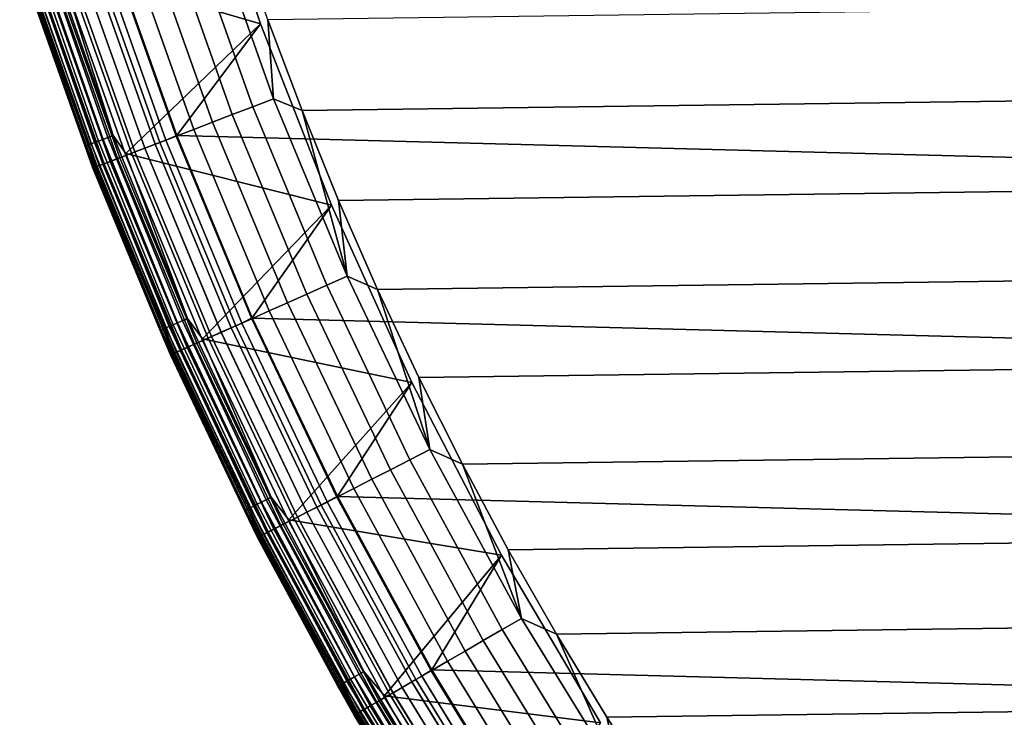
# Model space of a CAD drawing. Header units: metres. Extents: x -22 to 244, y -22 to 22.
# Tile 5 of 146: x -20.48 to -15, y -10.76 to -6.88. Entities that reach past the tile are written whole.
import ezdxf

# ---------------------------------------------------------------- set-up
doc = ezdxf.new("R2010")
doc.units = ezdxf.units.M
doc.layers.add('solid_10_151_113_XXX', color=7, linetype='CONTINUOUS')

msp = doc.modelspace()

# ---------------------------------------------------------------- linework, layer by layer
at = {"layer": 'solid_10_151_113_XXX'}
for points in [[(19.606033, -7.523523, 0.5), (-19.973011, -6.486816, 0.5), (-20.285149, -5.432567, 0.5), (19.973001, -6.486846, 0.5)], [(-20.26029, -6.573476, 213.25), (-19.480083, -5.873823, 213.25), (-19.139854, -6.902271, 213.25)], [(-19.480099, -5.873768, 212.800003), (-19.973001, -6.486845, 212.800003), (-19.606033, -7.523522, 212.800003), (-19.139854, -6.902277, 212.800003)], [(-19.139854, -6.902271, 213.25), (-19.480083, -5.873823, 213.25), (-19.480099, -5.873768, 212.800003), (-19.139854, -6.902277, 212.800003)], [(-19.183228, -7.363751, 269.924103), (-19.542328, -6.349687, 269.924103), (-19.657867, -6.387228, 269.891693), (-19.296646, -7.407288, 269.891693)], [(-19.067268, -7.319239, 269.943604), (-19.424196, -6.311304, 269.943604), (-19.542328, -6.349687, 269.924103), (-19.183228, -7.363751, 269.924103)], [(-19.424196, -6.311304, 269.943604), (-19.067268, -7.319239, 269.943604), (-19.098837, -6.879273, 269.950012), (-19.275202, -6.368402, 269.950012)], [(-19.296646, -7.407288, 269.891693), (-19.657867, -6.387228, 269.891693), (-19.76955, -6.423516, 269.846771), (-19.406277, -7.449371, 269.846771)], [(-18.908947, -7.385237, 269.950012), (19.098835, -6.879279, 269.950012), (19.2752, -6.368409, 269.950012), (-19.098837, -6.879273, 269.950012)], [(-19.510916, -7.489539, 269.789795), (-19.87615, -6.458152, 269.789795), (-19.976494, -6.490757, 269.721405), (-19.609417, -7.52735, 269.721405)], [(-19.406277, -7.449371, 269.846771), (-19.76955, -6.423516, 269.846771), (-19.87615, -6.458152, 269.789795), (-19.510916, -7.489539, 269.789795)], [(-20.063181, -7.563538, 213.30867), (-20.425941, -6.520681, 213.30867), (-20.403194, -6.51342, 213.288254), (-20.04084, -7.555115, 213.288254)], [(-20.04084, -7.555115, 213.288254), (-20.403194, -6.51342, 213.288254), (-20.377684, -6.505276, 213.27182), (-20.015781, -7.545669, 213.27182)], [(-20.015781, -7.545669, 213.27182), (-20.377684, -6.505276, 213.27182), (-20.350039, -6.49645, 213.259796), (-19.988626, -7.535431, 213.259796)], [(-19.988626, -7.535431, 213.259796), (-20.350039, -6.49645, 213.259796), (-20.320938, -6.487161, 213.252457), (-19.960045, -7.524656, 213.252457)], [(-19.960045, -7.524656, 213.252457), (-20.320938, -6.487161, 213.252457), (-20.26029, -6.573476, 213.25)], [(-19.666117, -7.549115, 212.795715), (-20.034256, -6.509524, 212.795715), (-20.095324, -6.529366, 212.782944), (-19.726063, -7.572126, 212.782944)], [(-19.725471, -7.571899, 0.516885), (-20.094721, -6.529171, 0.516885), (-20.033638, -6.509324, 0.504193), (-19.665512, -7.548882, 0.504193)], [(-19.609417, -7.52735, 269.721405), (-19.976494, -6.490757, 269.721405), (-20.069483, -6.52097, 269.642365), (-19.700697, -7.562389, 269.642365)], [(-19.666117, -7.549115, 212.795715), (-19.606033, -7.523522, 212.800003), (-19.973001, -6.486845, 212.800003), (-20.034256, -6.509524, 212.795715)], [(-19.665512, -7.548882, 0.504193), (-20.033638, -6.509324, 0.504193), (-19.973011, -6.486816, 0.5), (-19.606024, -7.523548, 0.5)], [(19.185333, -8.539492, 0.5), (-19.606024, -7.523548, 0.5), (-19.973011, -6.486816, 0.5), (19.606033, -7.523523, 0.5)], [(-20.115644, -7.583315, 213.418961), (-20.479353, -6.537732, 213.418961), (-20.472401, -6.535512, 213.388412), (-20.108816, -7.580741, 213.388412)], [(-20.115644, -7.583315, 213.418961), (-20.447716, -6.643865, 213.449997), (-20.479353, -6.537732, 213.418961)], [(-20.108816, -7.580741, 213.388412), (-20.472401, -6.535512, 213.388412), (-20.460976, -6.531866, 213.359375), (-20.097593, -7.57651, 213.359375)], [(-20.097593, -7.57651, 213.359375), (-20.460976, -6.531866, 213.359375), (-20.445362, -6.526881, 213.332565), (-20.082256, -7.570728, 213.332565)], [(-20.082256, -7.570728, 213.332565), (-20.445362, -6.526881, 213.332565), (-20.425941, -6.520681, 213.30867), (-20.063181, -7.563538, 213.30867)], [(-19.838743, -7.61538, 212.73291), (-20.210114, -6.566664, 212.73291), (-20.261868, -6.58348, 212.696518), (-19.889547, -7.634881, 212.696518)], [(-19.889061, -7.634696, 0.603084), (-20.261374, -6.583319, 0.603084), (-20.209574, -6.566488, 0.566758), (-19.838213, -7.615177, 0.566758)], [(-19.783754, -7.594272, 269.553528), (-20.154095, -6.548462, 269.553528), (-20.229401, -6.572931, 269.455841), (-19.857677, -7.622648, 269.455841)], [(-19.783936, -7.594341, 212.761887), (-20.154278, -6.548522, 212.761887), (-20.210114, -6.566664, 212.73291), (-19.838743, -7.61538, 212.73291)], [(-19.838213, -7.615177, 0.566758), (-20.209574, -6.566488, 0.566758), (-20.153704, -6.548335, 0.53786), (-19.783371, -7.594124, 0.53786)], [(-19.726063, -7.572126, 212.782944), (-20.095324, -6.529366, 212.782944), (-20.154278, -6.548522, 212.761887), (-19.783936, -7.594341, 212.761887)], [(-19.700697, -7.562389, 269.642365), (-20.069483, -6.52097, 269.642365), (-20.154095, -6.548462, 269.553528), (-19.783754, -7.594272, 269.553528)], [(-19.783371, -7.594124, 0.53786), (-20.153704, -6.548335, 0.53786), (-20.094721, -6.529171, 0.516885), (-19.725471, -7.571899, 0.516885)], [(-20.017075, -7.683836, 269.121063), (-20.391783, -6.625692, 269.121063), (-20.42275, -6.635754, 268.999603), (-20.047474, -7.695504, 268.999603)], [(-20.009655, -7.680987, 212.549606), (-20.384224, -6.623236, 212.549606), (-20.411709, -6.632166, 212.49086), (-20.036634, -7.691343, 212.49086)], [(-20.0364, -7.691253, 0.808537), (-20.41147, -6.632089, 0.808537), (-20.383913, -6.623135, 0.74983), (-20.00935, -7.68087, 0.74983)], [(-19.974981, -7.667677, 269.238434), (-20.348902, -6.611759, 269.238434), (-20.391783, -6.625692, 269.121063), (-20.017075, -7.683836, 269.121063)], [(-19.975742, -7.667969, 212.604065), (-20.349676, -6.61201, 212.604065), (-20.384224, -6.623236, 212.549606), (-20.009655, -7.680987, 212.549606)], [(-20.00935, -7.68087, 0.74983), (-20.383913, -6.623135, 0.74983), (-20.349297, -6.611887, 0.695412), (-19.97537, -7.667826, 0.695412)], [(-19.935476, -7.652512, 212.65332), (-20.308657, -6.598682, 212.65332), (-20.349676, -6.61201, 212.604065), (-19.975742, -7.667969, 212.604065)], [(-19.97537, -7.667826, 0.695412), (-20.349297, -6.611887, 0.695412), (-20.308216, -6.598539, 0.646215), (-19.935043, -7.652346, 0.646215)], [(-19.921654, -7.647206, 269.350433), (-20.294575, -6.594107, 269.350433), (-20.348902, -6.611759, 269.238434), (-19.974981, -7.667677, 269.238434)], [(-19.889547, -7.634881, 212.696518), (-20.261868, -6.58348, 212.696518), (-20.308657, -6.598682, 212.65332), (-19.935476, -7.652512, 212.65332)], [(-19.935043, -7.652346, 0.646215), (-20.308216, -6.598539, 0.646215), (-20.261374, -6.583319, 0.603084), (-19.889061, -7.634696, 0.603084)], [(-19.857677, -7.622648, 269.455841), (-20.229401, -6.572931, 269.455841), (-20.294575, -6.594107, 269.350433), (-19.921654, -7.647206, 269.350433)], [(-19.960045, -7.524656, 213.252457), (-20.26029, -6.573476, 213.25), (-19.139854, -6.902271, 213.25), (-19.888466, -7.62489, 213.25)], [(-20.443647, -6.642543, 0.934737), (-20.067986, -7.703378, 0.934737), (-20.07198, -7.704911, 1), (-20.447716, -6.643866, 1)], [(-20.068066, -7.703408, 212.364609), (-20.443727, -6.64257, 212.364609), (-20.447716, -6.643866, 212.300003), (-20.07198, -7.704911, 212.300003)], [(-20.447716, -6.643865, 213.449997), (-20.07198, -7.70491, 213.449997), (-20.071978, -7.704916, 268.75), (-20.447714, -6.643869, 268.75)], [(-20.115644, -7.583315, 213.418961), (-20.07198, -7.70491, 213.449997), (-20.447716, -6.643865, 213.449997)], [(-20.07198, -7.704911, 212.300003), (-20.447716, -6.643866, 212.300003), (-20.447716, -6.643866, 1), (-20.07198, -7.704911, 1)], [(-20.065842, -7.702555, 268.875427), (-20.441463, -6.641834, 268.875427), (-20.447714, -6.643869, 268.75), (-20.071978, -7.704916, 268.75)], [(-20.056215, -7.69886, 212.428833), (-20.431656, -6.638648, 212.428833), (-20.443727, -6.64257, 212.364609), (-20.068066, -7.703408, 212.364609)], [(-20.067986, -7.703378, 0.934737), (-20.443647, -6.642543, 0.934737), (-20.431496, -6.638596, 0.870527), (-20.056057, -7.698799, 0.870527)], [(-20.047474, -7.695504, 268.999603), (-20.42275, -6.635754, 268.999603), (-20.441463, -6.641834, 268.875427), (-20.065842, -7.702555, 268.875427)], [(-20.036634, -7.691343, 212.49086), (-20.411709, -6.632166, 212.49086), (-20.431656, -6.638648, 212.428833), (-20.056215, -7.69886, 212.428833)], [(-20.056057, -7.698799, 0.870527), (-20.431496, -6.638596, 0.870527), (-20.41147, -6.632089, 0.808537), (-20.0364, -7.691253, 0.808537)], [(-19.067268, -7.319239, 269.943604), (-18.908947, -7.385237, 269.950012), (-19.098837, -6.879273, 269.950012)], [(-18.705654, -7.885968, 269.950012), (18.908945, -7.385243, 269.950012), (19.098835, -6.879279, 269.950012), (-18.908947, -7.385237, 269.950012)], [(-19.888466, -7.62489, 213.25), (-19.139854, -6.902271, 213.25), (-18.745361, -7.911182, 213.25)], [(-19.139854, -6.902277, 212.800003), (-19.606033, -7.523522, 212.800003), (-19.185333, -8.539491, 212.800003), (-18.745369, -7.91116, 212.800003)], [(-18.745361, -7.911182, 213.25), (-19.139854, -6.902271, 213.25), (-19.139854, -6.902277, 212.800003), (-18.745369, -7.91116, 212.800003)], [(-18.658079, -8.307112, 269.943604), (-19.067268, -7.319239, 269.943604), (-19.183228, -7.363751, 269.924103), (-18.771549, -8.357633, 269.924103)], [(-18.658079, -8.307112, 269.943604), (-18.908947, -7.385237, 269.950012), (-19.067268, -7.319239, 269.943604)], [(-18.771549, -8.357633, 269.924103), (-19.183228, -7.363751, 269.924103), (-19.296646, -7.407288, 269.891693), (-18.882532, -8.407045, 269.891693)], [(-18.658079, -8.307112, 269.943604), (-18.705654, -7.885968, 269.950012), (-18.908947, -7.385237, 269.950012)], [(-18.489103, -8.381111, 269.950012), (18.705652, -7.885974, 269.950012), (18.908945, -7.385243, 269.950012), (-18.705654, -7.885968, 269.950012)], [(-18.882532, -8.407045, 269.891693), (-19.296646, -7.407288, 269.891693), (-19.406277, -7.449371, 269.846771), (-18.989811, -8.454808, 269.846771)], [(-19.092205, -8.500398, 269.789795), (-19.510916, -7.489539, 269.789795), (-19.609417, -7.52735, 269.721405), (-19.188591, -8.543311, 269.721405)], [(-18.989811, -8.454808, 269.846771), (-19.406277, -7.449371, 269.846771), (-19.510916, -7.489539, 269.789795), (-19.092205, -8.500398, 269.789795)], [(-19.647219, -8.586336, 213.30867), (-20.063181, -7.563538, 213.30867), (-20.04084, -7.555115, 213.288254), (-19.62534, -8.576775, 213.288254)], [(-19.62534, -8.576775, 213.288254), (-20.04084, -7.555115, 213.288254), (-20.015781, -7.545669, 213.27182), (-19.600801, -8.566051, 213.27182)], [(-19.600801, -8.566051, 213.27182), (-20.015781, -7.545669, 213.27182), (-19.988626, -7.535431, 213.259796), (-19.574209, -8.55443, 213.259796)], [(-19.574209, -8.55443, 213.259796), (-19.988626, -7.535431, 213.259796), (-19.960045, -7.524656, 213.252457), (-19.546219, -8.542197, 213.252457)], [(-19.546219, -8.542197, 213.252457), (-19.960045, -7.524656, 213.252457), (-19.888466, -7.62489, 213.25)], [(-19.244076, -8.568014, 212.795715), (-19.666117, -7.549115, 212.795715), (-19.726063, -7.572126, 212.782944), (-19.302734, -8.594131, 212.782944)], [(-19.302156, -8.593874, 0.516885), (-19.725471, -7.571899, 0.516885), (-19.665512, -7.548882, 0.504193), (-19.243483, -8.56775, 0.504193)], [(-19.188591, -8.543311, 269.721405), (-19.609417, -7.52735, 269.721405), (-19.700697, -7.562389, 269.642365), (-19.277912, -8.583079, 269.642365)], [(-19.244076, -8.568014, 212.795715), (-19.185333, -8.539491, 212.800003), (-19.606033, -7.523522, 212.800003), (-19.666117, -7.549115, 212.795715)], [(-19.243483, -8.56775, 0.504193), (-19.665512, -7.548882, 0.504193), (-19.606024, -7.523548, 0.5), (-19.18531, -8.539546, 0.5)], [(18.712078, -9.53195, 0.5), (-19.18531, -8.539546, 0.5), (-19.606024, -7.523548, 0.5), (19.185333, -8.539492, 0.5)], [(-19.698593, -8.608788, 213.418961), (-20.115644, -7.583315, 213.418961), (-20.108816, -7.580741, 213.388412), (-19.691906, -8.605866, 213.388412)], [(-19.698593, -8.608788, 213.418961), (-20.07198, -7.70491, 213.449997), (-20.115644, -7.583315, 213.418961)], [(-19.691906, -8.605866, 213.388412), (-20.108816, -7.580741, 213.388412), (-20.097593, -7.57651, 213.359375), (-19.680918, -8.601064, 213.359375)], [(-19.680918, -8.601064, 213.359375), (-20.097593, -7.57651, 213.359375), (-20.082256, -7.570728, 213.332565), (-19.665897, -8.5945, 213.332565)], [(-19.665897, -8.5945, 213.332565), (-20.082256, -7.570728, 213.332565), (-20.063181, -7.563538, 213.30867), (-19.647219, -8.586336, 213.30867)], [(-19.359188, -8.619266, 269.553528), (-19.783754, -7.594272, 269.553528), (-19.857677, -7.622648, 269.455841), (-19.431524, -8.651472, 269.455841)], [(-19.359364, -8.619345, 212.761887), (-19.783936, -7.594341, 212.761887), (-19.838743, -7.61538, 212.73291), (-19.412996, -8.643223, 212.73291)], [(-19.412477, -8.642992, 0.566758), (-19.838213, -7.615177, 0.566758), (-19.783371, -7.594124, 0.53786), (-19.358812, -8.619099, 0.53786)], [(-19.302734, -8.594131, 212.782944), (-19.726063, -7.572126, 212.782944), (-19.783936, -7.594341, 212.761887), (-19.359364, -8.619345, 212.761887)], [(-19.277912, -8.583079, 269.642365), (-19.700697, -7.562389, 269.642365), (-19.783754, -7.594272, 269.553528), (-19.359188, -8.619266, 269.553528)], [(-19.358812, -8.619099, 0.53786), (-19.783371, -7.594124, 0.53786), (-19.725471, -7.571899, 0.516885), (-19.302156, -8.593874, 0.516885)], [(-19.54631, -8.702579, 269.238434), (-19.974981, -7.667677, 269.238434), (-20.017075, -7.683836, 269.121063), (-19.587502, -8.720918, 269.121063)], [(-19.547054, -8.702909, 212.604065), (-19.975742, -7.667969, 212.604065), (-20.009655, -7.680987, 212.549606), (-19.58024, -8.717685, 212.549606)], [(-19.579941, -8.717551, 0.74983), (-20.00935, -7.68087, 0.74983), (-19.97537, -7.667826, 0.695412), (-19.546692, -8.702747, 0.695412)], [(-19.507652, -8.685367, 212.65332), (-19.935476, -7.652512, 212.65332), (-19.975742, -7.667969, 212.604065), (-19.547054, -8.702909, 212.604065)], [(-19.546692, -8.702747, 0.695412), (-19.97537, -7.667826, 0.695412), (-19.935043, -7.652346, 0.646215), (-19.507231, -8.685179, 0.646215)], [(-19.494127, -8.679345, 269.350433), (-19.921654, -7.647206, 269.350433), (-19.974981, -7.667677, 269.238434), (-19.54631, -8.702579, 269.238434)], [(-19.462709, -8.665357, 212.696518), (-19.889547, -7.634881, 212.696518), (-19.935476, -7.652512, 212.65332), (-19.507652, -8.685367, 212.65332)], [(-19.507231, -8.685179, 0.646215), (-19.935043, -7.652346, 0.646215), (-19.889061, -7.634696, 0.603084), (-19.462236, -8.665146, 0.603084)], [(-19.431524, -8.651472, 269.455841), (-19.857677, -7.622648, 269.455841), (-19.921654, -7.647206, 269.350433), (-19.494127, -8.679345, 269.350433)], [(-19.412996, -8.643223, 212.73291), (-19.838743, -7.61538, 212.73291), (-19.889547, -7.634881, 212.696518), (-19.462709, -8.665357, 212.696518)], [(-19.462236, -8.665146, 0.603084), (-19.889061, -7.634696, 0.603084), (-19.838213, -7.615177, 0.566758), (-19.412477, -8.642992, 0.566758)], [(-19.546219, -8.542197, 213.252457), (-19.888466, -7.62489, 213.25), (-18.745361, -7.911182, 213.25), (-19.462175, -8.655271, 213.25)], [(-20.067986, -7.703378, 0.934737), (-19.63732, -8.743098, 0.934737), (-19.641228, -8.744838, 1), (-20.07198, -7.704911, 1)], [(-19.637398, -8.743133, 212.364609), (-20.068066, -7.703408, 212.364609), (-20.07198, -7.704911, 212.300003), (-19.641228, -8.744838, 212.300003)], [(-20.07198, -7.70491, 213.449997), (-19.641228, -8.744838, 213.449997), (-19.641226, -8.744843, 268.75), (-20.071978, -7.704916, 268.75)], [(-19.698593, -8.608788, 213.418961), (-19.641228, -8.744838, 213.449997), (-20.07198, -7.70491, 213.449997)], [(-19.641228, -8.744838, 212.300003), (-20.07198, -7.704911, 212.300003), (-20.07198, -7.704911, 1), (-19.641228, -8.744838, 1)], [(-19.635221, -8.742164, 268.875427), (-20.065842, -7.702555, 268.875427), (-20.071978, -7.704916, 268.75), (-19.641226, -8.744843, 268.75)], [(-19.625803, -8.73797, 212.428833), (-20.056215, -7.69886, 212.428833), (-20.068066, -7.703408, 212.364609), (-19.637398, -8.743133, 212.364609)], [(-19.63732, -8.743098, 0.934737), (-20.067986, -7.703378, 0.934737), (-20.056057, -7.698799, 0.870527), (-19.625648, -8.737902, 0.870527)], [(-19.617249, -8.734161, 268.999603), (-20.047474, -7.695504, 268.999603), (-20.065842, -7.702555, 268.875427), (-19.635221, -8.742164, 268.875427)], [(-19.60664, -8.729439, 212.49086), (-20.036634, -7.691343, 212.49086), (-20.056215, -7.69886, 212.428833), (-19.625803, -8.73797, 212.428833)], [(-19.625648, -8.737902, 0.870527), (-20.056057, -7.698799, 0.870527), (-20.0364, -7.691253, 0.808537), (-19.606411, -8.729337, 0.808537)], [(-19.587502, -8.720918, 269.121063), (-20.017075, -7.683836, 269.121063), (-20.047474, -7.695504, 268.999603), (-19.617249, -8.734161, 268.999603)], [(-19.58024, -8.717685, 212.549606), (-20.009655, -7.680987, 212.549606), (-20.036634, -7.691343, 212.49086), (-19.60664, -8.729439, 212.49086)], [(-19.606411, -8.729337, 0.808537), (-20.0364, -7.691253, 0.808537), (-20.00935, -7.68087, 0.74983), (-19.579941, -8.717551, 0.74983)], [(-18.658079, -8.307112, 269.943604), (-18.489103, -8.381111, 269.950012), (-18.705654, -7.885968, 269.950012)], [(-18.259384, -8.870449, 269.950012), (18.4891, -8.381118, 269.950012), (18.705652, -7.885974, 269.950012), (-18.489103, -8.381111, 269.950012)], [(-19.462175, -8.655271, 213.25), (-18.745361, -7.911182, 213.25), (-18.297747, -8.897634, 213.25)], [(-18.745369, -7.91116, 212.800003), (-19.185333, -8.539491, 212.800003), (-18.712078, -9.53195, 212.800003), (-18.297745, -8.897638, 212.800003)], [(-18.297747, -8.897634, 213.25), (-18.745361, -7.911182, 213.25), (-18.745369, -7.91116, 212.800003), (-18.297745, -8.897638, 212.800003)], [(-18.197748, -9.272216, 269.943604), (-18.658079, -8.307112, 269.943604), (-18.771549, -8.357633, 269.924103), (-18.308418, -9.328606, 269.924103)], [(-18.197748, -9.272216, 269.943604), (-18.489103, -8.381111, 269.950012), (-18.658079, -8.307112, 269.943604)], [(-18.308418, -9.328606, 269.924103), (-18.771549, -8.357633, 269.924103), (-18.882532, -8.407045, 269.891693), (-18.416664, -9.383759, 269.891693)], [(-18.416664, -9.383759, 269.891693), (-18.882532, -8.407045, 269.891693), (-18.989811, -8.454808, 269.846771), (-18.521296, -9.437072, 269.846771)], [(-18.197748, -9.272216, 269.943604), (-18.259384, -8.870449, 269.950012), (-18.489103, -8.381111, 269.950012)], [(-18.016691, -9.353543, 269.950012), (18.259382, -8.870456, 269.950012), (18.4891, -8.381118, 269.950012), (-18.259384, -8.870449, 269.950012)], [(-18.521296, -9.437072, 269.846771), (-18.989811, -8.454808, 269.846771), (-19.092205, -8.500398, 269.789795), (-18.621164, -9.487957, 269.789795)], [(-19.107883, -9.550743, 213.259796), (-19.574209, -8.55443, 213.259796), (-19.546219, -8.542197, 213.252457), (-19.080561, -9.537086, 213.252457)], [(-19.080561, -9.537086, 213.252457), (-19.546219, -8.542197, 213.252457), (-19.462175, -8.655271, 213.25)], [(-18.715172, -9.535856, 269.721405), (-19.188591, -8.543311, 269.721405), (-19.277912, -8.583079, 269.642365), (-18.80229, -9.580245, 269.642365)], [(-18.769287, -9.563429, 212.795715), (-18.712078, -9.53195, 212.800003), (-19.185333, -8.539491, 212.800003), (-19.244076, -8.568014, 212.795715)], [(-18.768709, -9.563135, 0.504193), (-19.243483, -8.56775, 0.504193), (-19.18531, -8.539546, 0.5), (-18.712053, -9.531998, 0.5)], [(-18.621164, -9.487957, 269.789795), (-19.092205, -8.500398, 269.789795), (-19.188591, -8.543311, 269.721405), (-18.715172, -9.535856, 269.721405)], [(18.18754, -10.498255, 0.5), (-18.712053, -9.531998, 0.5), (-19.18531, -8.539546, 0.5), (18.712078, -9.53195, 0.5)], [(-19.212049, -9.602809, 213.359375), (-19.680918, -8.601064, 213.359375), (-19.665897, -8.5945, 213.332565), (-19.197388, -9.59548, 213.332565)], [(-19.197388, -9.59548, 213.332565), (-19.665897, -8.5945, 213.332565), (-19.647219, -8.586336, 213.30867), (-19.179153, -9.586366, 213.30867)], [(-19.179153, -9.586366, 213.30867), (-19.647219, -8.586336, 213.30867), (-19.62534, -8.576775, 213.288254), (-19.157797, -9.575691, 213.288254)], [(-19.157797, -9.575691, 213.288254), (-19.62534, -8.576775, 213.288254), (-19.600801, -8.566051, 213.27182), (-19.133842, -9.563718, 213.27182)], [(-19.133842, -9.563718, 213.27182), (-19.600801, -8.566051, 213.27182), (-19.574209, -8.55443, 213.259796), (-19.107883, -9.550743, 213.259796)], [(-18.826498, -9.59258, 212.782944), (-19.302734, -8.594131, 212.782944), (-19.359364, -8.619345, 212.761887), (-18.881731, -9.620723, 212.761887)], [(-18.80229, -9.580245, 269.642365), (-19.277912, -8.583079, 269.642365), (-19.359188, -8.619266, 269.553528), (-18.881559, -9.620635, 269.553528)], [(-18.881193, -9.620448, 0.53786), (-19.358812, -8.619099, 0.53786), (-19.302156, -8.593874, 0.516885), (-18.825935, -9.592293, 0.516885)], [(-18.769287, -9.563429, 212.795715), (-19.244076, -8.568014, 212.795715), (-19.302734, -8.594131, 212.782944), (-18.826498, -9.59258, 212.782944)], [(-18.825935, -9.592293, 0.516885), (-19.302156, -8.593874, 0.516885), (-19.243483, -8.56775, 0.504193), (-18.768709, -9.563135, 0.504193)], [(-19.229305, -9.611433, 213.418961), (-19.698593, -8.608788, 213.418961), (-19.691906, -8.605866, 213.388412), (-19.222776, -9.608171, 213.388412)], [(-19.229305, -9.611433, 213.418961), (-19.641228, -8.744838, 213.449997), (-19.698593, -8.608788, 213.418961)], [(-19.222776, -9.608171, 213.388412), (-19.691906, -8.605866, 213.388412), (-19.680918, -8.601064, 213.359375), (-19.212049, -9.602809, 213.359375)], [(-18.95211, -9.656583, 269.455841), (-19.431524, -8.651472, 269.455841), (-19.494127, -8.679345, 269.350433), (-19.01317, -9.687694, 269.350433)], [(-18.93404, -9.647375, 212.73291), (-19.412996, -8.643223, 212.73291), (-19.462709, -8.665357, 212.696518), (-18.982527, -9.672081, 212.696518)], [(-18.982065, -9.671845, 0.603084), (-19.462236, -8.665146, 0.603084), (-19.412477, -8.642992, 0.566758), (-18.933535, -9.647118, 0.566758)], [(-18.881559, -9.620635, 269.553528), (-19.359188, -8.619266, 269.553528), (-19.431524, -8.651472, 269.455841), (-18.95211, -9.656583, 269.455841)], [(-18.881731, -9.620723, 212.761887), (-19.359364, -8.619345, 212.761887), (-19.412996, -8.643223, 212.73291), (-18.93404, -9.647375, 212.73291)], [(-18.933535, -9.647118, 0.566758), (-19.412477, -8.642992, 0.566758), (-19.358812, -8.619099, 0.53786), (-18.881193, -9.620448, 0.53786)], [(-19.064066, -9.713627, 269.238434), (-19.54631, -8.702579, 269.238434), (-19.587502, -8.720918, 269.121063), (-19.10424, -9.734097, 269.121063)], [(-19.064791, -9.713996, 212.604065), (-19.547054, -8.702909, 212.604065), (-19.58024, -8.717685, 212.549606), (-19.097158, -9.730488, 212.549606)], [(-19.096867, -9.73034, 0.74983), (-19.579941, -8.717551, 0.74983), (-19.546692, -8.702747, 0.695412), (-19.064436, -9.713816, 0.695412)], [(-19.026361, -9.694415, 212.65332), (-19.507652, -8.685367, 212.65332), (-19.547054, -8.702909, 212.604065), (-19.064791, -9.713996, 212.604065)], [(-19.064436, -9.713816, 0.695412), (-19.546692, -8.702747, 0.695412), (-19.507231, -8.685179, 0.646215), (-19.025949, -9.694205, 0.646215)], [(-19.01317, -9.687694, 269.350433), (-19.494127, -8.679345, 269.350433), (-19.54631, -8.702579, 269.238434), (-19.064066, -9.713627, 269.238434)], [(-18.982527, -9.672081, 212.696518), (-19.462709, -8.665357, 212.696518), (-19.507652, -8.685367, 212.65332), (-19.026361, -9.694415, 212.65332)], [(-19.025949, -9.694205, 0.646215), (-19.507231, -8.685179, 0.646215), (-19.462236, -8.665146, 0.603084), (-18.982065, -9.671845, 0.603084)], [(-19.080561, -9.537086, 213.252457), (-19.462175, -8.655271, 213.25), (-18.297747, -8.897634, 213.25), (-18.982393, -9.66223, 213.25)], [(-19.63732, -8.743098, 0.934737), (-19.152828, -9.758854, 0.934737), (-19.156641, -9.760796, 1), (-19.641228, -8.744838, 1)], [(-19.152905, -9.758892, 212.364609), (-19.637398, -8.743133, 212.364609), (-19.641228, -8.744838, 212.300003), (-19.156641, -9.760796, 212.300003)], [(-19.156641, -9.760796, 212.300003), (-19.641228, -8.744838, 212.300003), (-19.641228, -8.744838, 1), (-19.156641, -9.760796, 1)], [(-19.641228, -8.744838, 213.449997), (-19.156641, -9.760796, 213.449997), (-19.156637, -9.760801, 268.75), (-19.641226, -8.744843, 268.75)], [(-19.229305, -9.611433, 213.418961), (-19.156641, -9.760796, 213.449997), (-19.641228, -8.744838, 213.449997)], [(-19.150784, -9.757812, 268.875427), (-19.635221, -8.742164, 268.875427), (-19.641226, -8.744843, 268.75), (-19.156637, -9.760801, 268.75)], [(-19.141596, -9.75313, 212.428833), (-19.625803, -8.73797, 212.428833), (-19.637398, -8.743133, 212.364609), (-19.152905, -9.758892, 212.364609)], [(-19.152828, -9.758854, 0.934737), (-19.63732, -8.743098, 0.934737), (-19.625648, -8.737902, 0.870527), (-19.141445, -9.753054, 0.870527)], [(-19.133253, -9.748878, 268.999603), (-19.617249, -8.734161, 268.999603), (-19.635221, -8.742164, 268.875427), (-19.150784, -9.757812, 268.875427)], [(-19.122906, -9.743608, 212.49086), (-19.60664, -8.729439, 212.49086), (-19.625803, -8.73797, 212.428833), (-19.141596, -9.75313, 212.428833)], [(-19.141445, -9.753054, 0.870527), (-19.625648, -8.737902, 0.870527), (-19.606411, -8.729337, 0.808537), (-19.122684, -9.743494, 0.808537)], [(-19.10424, -9.734097, 269.121063), (-19.587502, -8.720918, 269.121063), (-19.617249, -8.734161, 268.999603), (-19.133253, -9.748878, 268.999603)], [(-19.097158, -9.730488, 212.549606), (-19.58024, -8.717685, 212.549606), (-19.60664, -8.729439, 212.49086), (-19.122906, -9.743608, 212.49086)], [(-19.122684, -9.743494, 0.808537), (-19.606411, -8.729337, 0.808537), (-19.579941, -8.717551, 0.74983), (-19.096867, -9.73034, 0.74983)], [(-18.197748, -9.272216, 269.943604), (-18.016691, -9.353543, 269.950012), (-18.259384, -8.870449, 269.950012)], [(-17.761213, -9.830017, 269.950012), (18.016687, -9.35355, 269.950012), (18.259382, -8.870456, 269.950012), (-18.016691, -9.353543, 269.950012)], [(-18.982393, -9.66223, 213.25), (-18.297747, -8.897634, 213.25), (-17.798279, -9.858839, 213.25)], [(-18.297745, -8.897638, 212.800003), (-18.712078, -9.53195, 212.800003), (-18.18754, -10.498256, 212.800003), (-17.79826, -9.858874, 212.800003)], [(-17.798279, -9.858839, 213.25), (-18.297747, -8.897634, 213.25), (-18.297745, -8.897638, 212.800003), (-17.79826, -9.858874, 212.800003)], [(-17.687538, -10.211905, 269.943604), (-18.197748, -9.272216, 269.943604), (-18.308418, -9.328606, 269.924103), (-17.795107, -10.27401, 269.924103)], [(-17.687538, -10.211905, 269.943604), (-18.016691, -9.353543, 269.950012), (-18.197748, -9.272216, 269.943604)], [(-17.795107, -10.27401, 269.924103), (-18.308418, -9.328606, 269.924103), (-18.416664, -9.383759, 269.891693), (-17.900316, -10.334753, 269.891693)], [(-17.687538, -10.211905, 269.943604), (-17.761213, -9.830017, 269.950012), (-18.016691, -9.353543, 269.950012)], [(-17.493086, -10.299607, 269.950012), (17.761211, -9.830024, 269.950012), (18.016687, -9.35355, 269.950012), (-17.761213, -9.830017, 269.950012)], [(-17.900316, -10.334753, 269.891693), (-18.416664, -9.383759, 269.891693), (-18.521296, -9.437072, 269.846771), (-18.002014, -10.393468, 269.846771)], [(-18.002014, -10.393468, 269.846771), (-18.521296, -9.437072, 269.846771), (-18.621164, -9.487957, 269.789795), (-18.099083, -10.449511, 269.789795)], [(-18.099083, -10.449511, 269.789795), (-18.621164, -9.487957, 269.789795), (-18.715172, -9.535856, 269.721405), (-18.190456, -10.502264, 269.721405)], [(-18.660231, -10.560974, 213.30867), (-19.179153, -9.586366, 213.30867), (-19.157797, -9.575691, 213.288254), (-18.63945, -10.549214, 213.288254)], [(-18.63945, -10.549214, 213.288254), (-19.157797, -9.575691, 213.288254), (-19.133842, -9.563718, 213.27182), (-18.616144, -10.536024, 213.27182)], [(-18.616144, -10.536024, 213.27182), (-19.133842, -9.563718, 213.27182), (-19.107883, -9.550743, 213.259796), (-18.590889, -10.521729, 213.259796)], [(-18.590889, -10.521729, 213.259796), (-19.107883, -9.550743, 213.259796), (-19.080561, -9.537086, 213.252457), (-18.564304, -10.506684, 213.252457)], [(-18.564304, -10.506684, 213.252457), (-19.080561, -9.537086, 213.252457), (-18.982393, -9.66223, 213.25)], [(-18.275131, -10.551151, 269.642365), (-18.80229, -9.580245, 269.642365), (-18.881559, -9.620635, 269.553528), (-18.352177, -10.595634, 269.553528)], [(-18.243053, -10.532632, 212.795715), (-18.769287, -9.563429, 212.795715), (-18.826498, -9.59258, 212.782944), (-18.29866, -10.564736, 212.782944)], [(-18.298113, -10.564421, 0.516885), (-18.825935, -9.592293, 0.516885), (-18.768709, -9.563135, 0.504193), (-18.242491, -10.532307, 0.504193)], [(-18.190456, -10.502264, 269.721405), (-18.715172, -9.535856, 269.721405), (-18.80229, -9.580245, 269.642365), (-18.275131, -10.551151, 269.642365)], [(-18.243053, -10.532632, 212.795715), (-18.18754, -10.498256, 212.800003), (-18.712078, -9.53195, 212.800003), (-18.769287, -9.563429, 212.795715)], [(-18.242491, -10.532307, 0.504193), (-18.768709, -9.563135, 0.504193), (-18.712053, -9.531998, 0.5), (-18.187527, -10.498279, 0.5)], [(17.613153, -11.43577, 0.5), (-18.187527, -10.498279, 0.5), (-18.712053, -9.531998, 0.5), (18.18754, -10.498255, 0.5)], [(-18.709024, -10.58859, 213.418961), (-19.229305, -9.611433, 213.418961), (-19.222776, -9.608171, 213.388412), (-18.702673, -10.584995, 213.388412)], [(-18.709024, -10.58859, 213.418961), (-19.156641, -9.760796, 213.449997), (-19.229305, -9.611433, 213.418961)], [(-18.702673, -10.584995, 213.388412), (-19.222776, -9.608171, 213.388412), (-19.212049, -9.602809, 213.359375), (-18.692236, -10.579088, 213.359375)], [(-18.692236, -10.579088, 213.359375), (-19.212049, -9.602809, 213.359375), (-19.197388, -9.59548, 213.332565), (-18.677971, -10.571015, 213.332565)], [(-18.677971, -10.571015, 213.332565), (-19.197388, -9.59548, 213.332565), (-19.179153, -9.586366, 213.30867), (-18.660231, -10.560974, 213.30867)], [(-18.352177, -10.595634, 269.553528), (-18.881559, -9.620635, 269.553528), (-18.95211, -9.656583, 269.455841), (-18.420752, -10.635225, 269.455841)], [(-18.352345, -10.595732, 212.761887), (-18.881731, -9.620723, 212.761887), (-18.93404, -9.647375, 212.73291), (-18.403187, -10.625085, 212.73291)], [(-18.402697, -10.624802, 0.566758), (-18.933535, -9.647118, 0.566758), (-18.881193, -9.620448, 0.53786), (-18.351822, -10.595428, 0.53786)], [(-18.29866, -10.564736, 212.782944), (-18.826498, -9.59258, 212.782944), (-18.881731, -9.620723, 212.761887), (-18.352345, -10.595732, 212.761887)], [(-18.351822, -10.595428, 0.53786), (-18.881193, -9.620448, 0.53786), (-18.825935, -9.592293, 0.516885), (-18.298113, -10.564421, 0.516885)], [(-18.49292, -10.676892, 212.65332), (-19.026361, -9.694415, 212.65332), (-19.064791, -9.713996, 212.604065), (-18.530272, -10.698458, 212.604065)], [(-18.529928, -10.698258, 0.695412), (-19.064436, -9.713816, 0.695412), (-19.025949, -9.694205, 0.646215), (-18.492519, -10.676661, 0.646215)], [(-18.480099, -10.66949, 269.350433), (-19.01317, -9.687694, 269.350433), (-19.064066, -9.713627, 269.238434), (-18.529568, -10.69805, 269.238434)], [(-18.450315, -10.652294, 212.696518), (-18.982527, -9.672081, 212.696518), (-19.026361, -9.694415, 212.65332), (-18.49292, -10.676892, 212.65332)], [(-18.492519, -10.676661, 0.646215), (-19.025949, -9.694205, 0.646215), (-18.982065, -9.671845, 0.603084), (-18.449865, -10.652035, 0.603084)], [(-18.420752, -10.635225, 269.455841), (-18.95211, -9.656583, 269.455841), (-19.01317, -9.687694, 269.350433), (-18.480099, -10.66949, 269.350433)], [(-18.403187, -10.625085, 212.73291), (-18.93404, -9.647375, 212.73291), (-18.982527, -9.672081, 212.696518), (-18.450315, -10.652294, 212.696518)], [(-18.564304, -10.506684, 213.252457), (-18.982393, -9.66223, 213.25), (-17.798279, -9.858839, 213.25), (-18.450424, -10.642923, 213.25)], [(-18.449865, -10.652035, 0.603084), (-18.982065, -9.671845, 0.603084), (-18.933535, -9.647118, 0.566758), (-18.402697, -10.624802, 0.566758)], [(-18.596813, -10.736876, 268.999603), (-19.133253, -9.748878, 268.999603), (-19.150784, -9.757812, 268.875427), (-18.613853, -10.746713, 268.875427)], [(-18.586758, -10.73107, 212.49086), (-19.122906, -9.743608, 212.49086), (-19.141596, -9.75313, 212.428833), (-18.604923, -10.741557, 212.428833)], [(-18.604776, -10.741473, 0.870527), (-19.141445, -9.753054, 0.870527), (-19.122684, -9.743494, 0.808537), (-18.586542, -10.730945, 0.808537)], [(-18.568615, -10.720595, 269.121063), (-19.10424, -9.734097, 269.121063), (-19.133253, -9.748878, 268.999603), (-18.596813, -10.736876, 268.999603)], [(-18.561731, -10.71662, 212.549606), (-19.097158, -9.730488, 212.549606), (-19.122906, -9.743608, 212.49086), (-18.586758, -10.73107, 212.49086)], [(-18.586542, -10.730945, 0.808537), (-19.122684, -9.743494, 0.808537), (-19.096867, -9.73034, 0.74983), (-18.561449, -10.716457, 0.74983)], [(-18.529568, -10.69805, 269.238434), (-19.064066, -9.713627, 269.238434), (-19.10424, -9.734097, 269.121063), (-18.568615, -10.720595, 269.121063)], [(-18.530272, -10.698458, 212.604065), (-19.064791, -9.713996, 212.604065), (-19.097158, -9.730488, 212.549606), (-18.561731, -10.71662, 212.549606)], [(-18.561449, -10.716457, 0.74983), (-19.096867, -9.73034, 0.74983), (-19.064436, -9.713816, 0.695412), (-18.529928, -10.698258, 0.695412)], [(-19.152828, -9.758854, 0.934737), (-18.615841, -10.747861, 0.934737), (-18.619547, -10.75, 1), (-19.156641, -9.760796, 1)], [(-18.615915, -10.747904, 212.364609), (-19.152905, -9.758892, 212.364609), (-19.156641, -9.760796, 212.300003), (-18.619547, -10.75, 212.300003)], [(-18.619547, -10.75, 212.300003), (-19.156641, -9.760796, 212.300003), (-19.156641, -9.760796, 1), (-18.619547, -10.75, 1)], [(-19.156641, -9.760796, 213.449997), (-18.619547, -10.75, 213.449997), (-18.619543, -10.750007, 268.75), (-19.156637, -9.760801, 268.75)], [(-18.709024, -10.58859, 213.418961), (-18.619547, -10.75, 213.449997), (-19.156641, -9.760796, 213.449997)], [(-18.613853, -10.746713, 268.875427), (-19.150784, -9.757812, 268.875427), (-19.156637, -9.760801, 268.75), (-18.619543, -10.750007, 268.75)], [(-18.604923, -10.741557, 212.428833), (-19.141596, -9.75313, 212.428833), (-19.152905, -9.758892, 212.364609), (-18.615915, -10.747904, 212.364609)], [(-18.615841, -10.747861, 0.934737), (-19.152828, -9.758854, 0.934737), (-19.141445, -9.753054, 0.870527), (-18.604776, -10.741473, 0.870527)], [(-18.450424, -10.642923, 213.25), (-17.798279, -9.858839, 213.25), (-17.248329, -10.79215, 213.25)], [(-17.79826, -9.858874, 212.800003), (-18.18754, -10.498256, 212.800003), (-17.613153, -11.435771, 212.800003), (-17.248343, -10.792133, 212.800003)], [(-17.248329, -10.79215, 213.25), (-17.798279, -9.858839, 213.25), (-17.79826, -9.858874, 212.800003), (-17.248343, -10.792133, 212.800003)], [(-17.687538, -10.211905, 269.943604), (-17.493086, -10.299607, 269.950012), (-17.761213, -9.830017, 269.950012)], [(-17.212582, -10.761828, 269.950012), (17.493082, -10.299614, 269.950012), (17.761211, -9.830024, 269.950012), (-17.493086, -10.299607, 269.950012)], [(-17.128847, -11.123604, 269.943604), (-17.687538, -10.211905, 269.943604), (-17.795107, -10.27401, 269.924103), (-17.233019, -11.191253, 269.924103)], [(-17.128847, -11.123604, 269.943604), (-17.493086, -10.299607, 269.950012), (-17.687538, -10.211905, 269.943604)], [(-17.233019, -11.191253, 269.924103), (-17.795107, -10.27401, 269.924103), (-17.900316, -10.334753, 269.891693), (-17.334906, -11.25742, 269.891693)], [(-17.334906, -11.25742, 269.891693), (-17.900316, -10.334753, 269.891693), (-18.002014, -10.393468, 269.846771), (-17.433392, -11.321377, 269.846771)], [(-17.128847, -11.123604, 269.943604), (-17.212582, -10.761828, 269.950012), (-17.493086, -10.299607, 269.950012)], [(-16.919888, -11.21639, 269.950012), (17.212578, -10.761835, 269.950012), (17.493082, -10.299614, 269.950012), (-17.212582, -10.761828, 269.950012)], [(-17.433392, -11.321377, 269.846771), (-18.002014, -10.393468, 269.846771), (-18.099083, -10.449511, 269.789795), (-17.527393, -11.382422, 269.789795)], [(-17.527393, -11.382422, 269.789795), (-18.099083, -10.449511, 269.789795), (-18.190456, -10.502264, 269.721405), (-17.615881, -11.439886, 269.721405)], [(-18.024593, -11.464814, 213.259796), (-18.590889, -10.521729, 213.259796), (-18.564304, -10.506684, 213.252457), (-17.998819, -11.448421, 213.252457)], [(-17.998819, -11.448421, 213.252457), (-18.564304, -10.506684, 213.252457), (-18.450424, -10.642923, 213.25)], [(-17.615881, -11.439886, 269.721405), (-18.190456, -10.502264, 269.721405), (-18.275131, -10.551151, 269.642365), (-17.69788, -11.493138, 269.642365)], [(-17.666817, -11.472964, 212.795715), (-17.613153, -11.435771, 212.800003), (-18.18754, -10.498256, 212.800003), (-18.243053, -10.532632, 212.795715)], [(-17.666271, -11.472611, 0.504193), (-18.242491, -10.532307, 0.504193), (-18.187527, -10.498279, 0.5), (-17.613146, -11.435781, 0.5)], [(16.990463, -12.341967, 0.5), (-17.613146, -11.435781, 0.5), (-18.187527, -10.498279, 0.5), (17.613153, -11.43577, 0.5)], [(-18.109022, -11.518517, 213.332565), (-18.677971, -10.571015, 213.332565), (-18.660231, -10.560974, 213.30867), (-18.091822, -11.507577, 213.30867)], [(-18.091822, -11.507577, 213.30867), (-18.660231, -10.560974, 213.30867), (-18.63945, -10.549214, 213.288254), (-18.071676, -11.494762, 213.288254)], [(-18.071676, -11.494762, 213.288254), (-18.63945, -10.549214, 213.288254), (-18.616144, -10.536024, 213.27182), (-18.04908, -11.48039, 213.27182)], [(-18.04908, -11.48039, 213.27182), (-18.616144, -10.536024, 213.27182), (-18.590889, -10.521729, 213.259796), (-18.024593, -11.464814, 213.259796)], [(-17.720667, -11.507936, 212.782944), (-18.29866, -10.564736, 212.782944), (-18.352345, -10.595732, 212.761887), (-17.772655, -11.541698, 212.761887)], [(-17.69788, -11.493138, 269.642365), (-18.275131, -10.551151, 269.642365), (-18.352177, -10.595634, 269.553528), (-17.772493, -11.541593, 269.553528)], [(-17.772148, -11.541368, 0.53786), (-18.351822, -10.595428, 0.53786), (-18.298113, -10.564421, 0.516885), (-17.720137, -11.507591, 0.516885)], [(-17.666817, -11.472964, 212.795715), (-18.243053, -10.532632, 212.795715), (-18.29866, -10.564736, 212.782944), (-17.720667, -11.507936, 212.782944)], [(-17.720137, -11.507591, 0.516885), (-18.298113, -10.564421, 0.516885), (-18.242491, -10.532307, 0.504193), (-17.666271, -11.472611, 0.504193)], [(-18.13913, -11.537667, 213.418961), (-18.709024, -10.58859, 213.418961), (-18.702673, -10.584995, 213.388412), (-18.132973, -11.533751, 213.388412)], [(-18.13913, -11.537667, 213.418961), (-18.619547, -10.75, 213.449997), (-18.709024, -10.58859, 213.418961)], [(-18.132973, -11.533751, 213.388412), (-18.702673, -10.584995, 213.388412), (-18.692236, -10.579088, 213.359375), (-18.122854, -11.527315, 213.359375)], [(-18.122854, -11.527315, 213.359375), (-18.692236, -10.579088, 213.359375), (-18.677971, -10.571015, 213.332565), (-18.109022, -11.518517, 213.332565)], [(-17.821892, -11.573672, 212.73291), (-18.403187, -10.625085, 212.73291), (-18.450315, -10.652294, 212.696518), (-17.867531, -11.603311, 212.696518)], [(-17.867096, -11.603027, 0.603084), (-18.449865, -10.652035, 0.603084), (-18.402697, -10.624802, 0.566758), (-17.821417, -11.573363, 0.566758)], [(-17.772493, -11.541593, 269.553528), (-18.352177, -10.595634, 269.553528), (-18.420752, -10.635225, 269.455841), (-17.838902, -11.584718, 269.455841)], [(-17.772655, -11.541698, 212.761887), (-18.352345, -10.595732, 212.761887), (-18.403187, -10.625085, 212.73291), (-17.821892, -11.573672, 212.73291)], [(-17.821417, -11.573363, 0.566758), (-18.402697, -10.624802, 0.566758), (-18.351822, -10.595428, 0.53786), (-17.772148, -11.541368, 0.53786)], [(-17.908791, -11.630105, 212.65332), (-18.49292, -10.676892, 212.65332), (-18.530272, -10.698458, 212.604065), (-17.944963, -11.653596, 212.604065)], [(-17.94463, -11.653378, 0.695412), (-18.529928, -10.698258, 0.695412), (-18.492519, -10.676661, 0.646215), (-17.908403, -11.629852, 0.646215)], [(-17.896374, -11.622041, 269.350433), (-18.480099, -10.66949, 269.350433), (-18.529568, -10.69805, 269.238434), (-17.944281, -11.653152, 269.238434)], [(-17.867531, -11.603311, 212.696518), (-18.450315, -10.652294, 212.696518), (-18.49292, -10.676892, 212.65332), (-17.908791, -11.630105, 212.65332)], [(-17.908403, -11.629852, 0.646215), (-18.492519, -10.676661, 0.646215), (-18.449865, -10.652035, 0.603084), (-17.867096, -11.603027, 0.603084)], [(-17.838902, -11.584718, 269.455841), (-18.420752, -10.635225, 269.455841), (-18.480099, -10.66949, 269.350433), (-17.896374, -11.622041, 269.350433)], [(-17.998819, -11.448421, 213.252457), (-18.450424, -10.642923, 213.25), (-17.248329, -10.79215, 213.25), (-17.867847, -11.594396, 213.25)], [(-17.999664, -11.689119, 212.49086), (-18.586758, -10.73107, 212.49086), (-18.604923, -10.741557, 212.428833), (-18.017256, -11.700543, 212.428833)], [(-18.017115, -11.700451, 0.870527), (-18.604776, -10.741473, 0.870527), (-18.586542, -10.730945, 0.808537), (-17.999454, -11.688983, 0.808537)], [(-17.982096, -11.677709, 269.121063), (-18.568615, -10.720595, 269.121063), (-18.596813, -10.736876, 268.999603), (-18.009403, -11.695443, 268.999603)], [(-17.97543, -11.67338, 212.549606), (-18.561731, -10.71662, 212.549606), (-18.586758, -10.73107, 212.49086), (-17.999664, -11.689119, 212.49086)], [(-17.999454, -11.688983, 0.808537), (-18.586542, -10.730945, 0.808537), (-18.561449, -10.716457, 0.74983), (-17.975155, -11.673202, 0.74983)], [(-17.944281, -11.653152, 269.238434), (-18.529568, -10.69805, 269.238434), (-18.568615, -10.720595, 269.121063), (-17.982096, -11.677709, 269.121063)], [(-17.944963, -11.653596, 212.604065), (-18.530272, -10.698458, 212.604065), (-18.561731, -10.71662, 212.549606), (-17.97543, -11.67338, 212.549606)], [(-17.975155, -11.673202, 0.74983), (-18.561449, -10.716457, 0.74983), (-18.529928, -10.698258, 0.695412), (-17.94463, -11.653378, 0.695412)], [(-18.615841, -10.747861, 0.934737), (-18.02783, -11.70741, 0.934737), (-18.031418, -11.70974, 1), (-18.619547, -10.75, 1)], [(-18.027901, -11.707456, 212.364609), (-18.615915, -10.747904, 212.364609), (-18.619547, -10.75, 212.300003), (-18.031418, -11.70974, 212.300003)], [(-18.031418, -11.70974, 212.300003), (-18.619547, -10.75, 212.300003), (-18.619547, -10.75, 1), (-18.031418, -11.70974, 1)], [(-18.619547, -10.75, 213.449997), (-18.031418, -11.709739, 213.449997), (-18.031412, -11.709745, 268.75), (-18.619543, -10.750007, 268.75)], [(-18.13913, -11.537667, 213.418961), (-18.031418, -11.709739, 213.449997), (-18.619547, -10.75, 213.449997)], [(-18.025904, -11.706159, 268.875427), (-18.613853, -10.746713, 268.875427), (-18.619543, -10.750007, 268.75), (-18.031412, -11.709745, 268.75)], [(-18.017256, -11.700543, 212.428833), (-18.604923, -10.741557, 212.428833), (-18.615915, -10.747904, 212.364609), (-18.027901, -11.707456, 212.364609)], [(-18.02783, -11.70741, 0.934737), (-18.615841, -10.747861, 0.934737), (-18.604776, -10.741473, 0.870527), (-18.017115, -11.700451, 0.870527)], [(-18.009403, -11.695443, 268.999603), (-18.596813, -10.736876, 268.999603), (-18.613853, -10.746713, 268.875427), (-18.025904, -11.706159, 268.875427)], [(-17.128847, -11.123604, 269.943604), (-16.919888, -11.21639, 269.950012), (-17.212582, -10.761828, 269.950012)]]:
    msp.add_3dface(points, dxfattribs=at)

doc.saveas('drawing.dxf')
